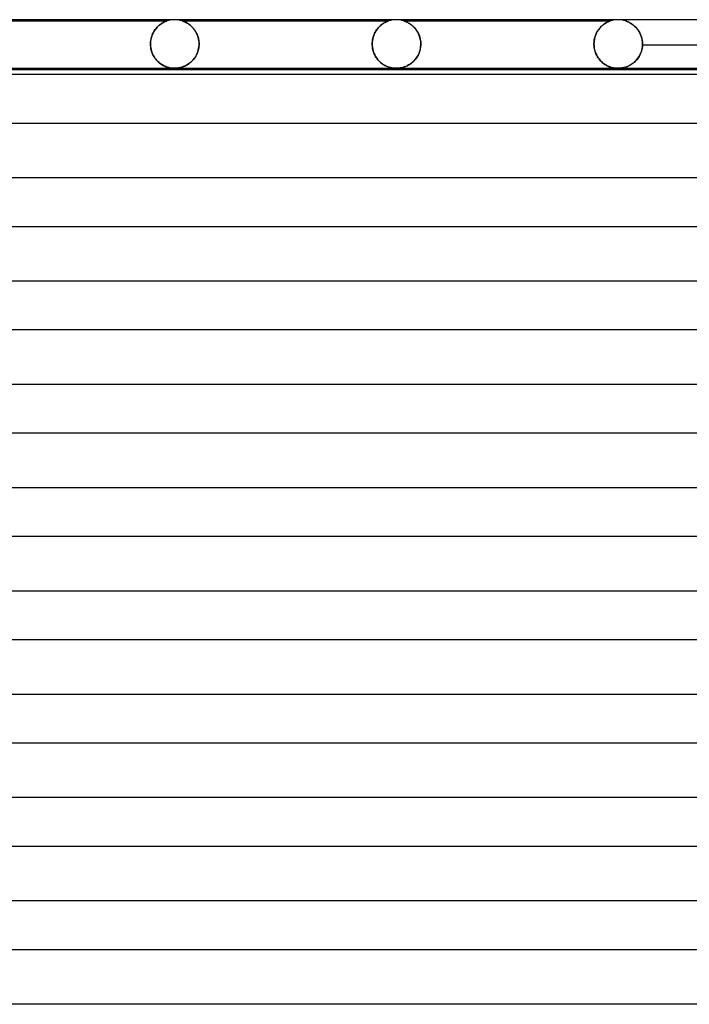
# Model space of a CAD drawing. Header units: millimetres. Extents: x -232 to 232, y -2 to 170.
# Tile 9 of 33: x -122 to -67, y 89 to 170. Entities that reach past the tile are written whole.
import ezdxf

# ---------------------------------------------------------------- set-up
doc = ezdxf.new("R2010")
doc.units = ezdxf.units.MM
doc.layers.add('HIDDEN', color=7, linetype='Continuous')
doc.layers.add('THICK', color=7, linetype='Continuous')

msp = doc.modelspace()

# ---------------------------------------------------------------- linework, layer by layer
at = {"layer": 'HIDDEN'}
for p, q in [((-127.125, 169.9), (-110.125, 169.9)), ((-110.998, 169.315), (-111.053, 169.248)), ((-111.025, 169.282), (-110.942, 169.377)), ((-110.94, 169.379), (-110.998, 169.315)), ((-110.942, 169.377), (-110.855, 169.465)), ((-110.882, 169.439), (-110.94, 169.379)), ((-110.823, 169.494), (-110.882, 169.439)), ((-110.855, 169.465), (-110.765, 169.544)), ((-110.764, 169.545), (-110.823, 169.494)), ((-110.765, 169.544), (-110.674, 169.616)), ((-110.707, 169.591), (-110.764, 169.545)), ((-110.65, 169.633), (-110.707, 169.591)), ((-110.674, 169.616), (-110.584, 169.678)), ((-110.595, 169.671), (-110.65, 169.633)), ((-110.541, 169.705), (-110.595, 169.671)), ((-110.584, 169.678), (-110.498, 169.731)), ((-110.49, 169.736), (-110.541, 169.705)), ((-110.498, 169.731), (-110.416, 169.776)), ((-110.441, 169.764), (-110.49, 169.736)), ((-110.395, 169.788), (-110.441, 169.764)), ((-110.416, 169.776), (-110.342, 169.813)), ((-110.351, 169.809), (-110.395, 169.788)), ((-110.308, 169.829), (-110.351, 169.809)), ((-110.342, 169.813), (-110.276, 169.843)), ((-110.265, 169.847), (-110.308, 169.829)), ((-110.276, 169.843), (-110.22, 169.866)), ((-110.226, 169.863), (-110.265, 169.847)), ((-110.191, 169.877), (-110.226, 169.863)), ((-110.22, 169.866), (-110.177, 169.882)), ((-110.162, 169.887), (-110.191, 169.877)), ((-110.177, 169.882), (-110.148, 169.892)), ((-110.14, 169.895), (-110.162, 169.887)), ((-110.148, 169.892), (-110.131, 169.898)), ((-110.128, 169.899), (-110.14, 169.895)), ((-110.131, 169.898), (-110.125, 169.9)), ((-110.125, 169.9), (-110.128, 169.899)), ((-108.871, 169.899), (-108.875, 169.9)), ((-108.875, 169.9), (-108.872, 169.899)), ((-108.875, 169.9), (-91.875, 169.9)), ((-108.872, 169.899), (-108.862, 169.895)), ((-108.859, 169.895), (-108.871, 169.899)), ((-108.862, 169.895), (-108.844, 169.889)), ((-108.836, 169.887), (-108.859, 169.895)), ((-108.844, 169.889), (-108.82, 169.881)), ((-108.802, 169.875), (-108.836, 169.887)), ((-108.82, 169.881), (-108.791, 169.87)), ((-108.755, 169.856), (-108.802, 169.875)), ((-108.791, 169.87), (-108.758, 169.857)), ((-108.758, 169.857), (-108.724, 169.843)), ((-108.696, 169.832), (-108.755, 169.856)), ((-108.724, 169.843), (-108.687, 169.828)), ((-108.627, 169.8), (-108.696, 169.832)), ((-108.687, 169.828), (-108.651, 169.812)), ((-108.651, 169.812), (-108.616, 169.795)), ((-108.551, 169.761), (-108.627, 169.8)), ((-108.616, 169.795), (-108.578, 169.776)), ((-108.578, 169.776), (-108.538, 169.755)), ((-108.469, 169.715), (-108.551, 169.761)), ((-108.538, 169.755), (-108.497, 169.732)), ((-108.497, 169.732), (-108.453, 169.706)), ((-108.382, 169.661), (-108.469, 169.715)), ((-108.453, 169.706), (-108.409, 169.679)), ((-108.409, 169.679), (-108.363, 169.648)), ((-108.292, 169.598), (-108.382, 169.661)), ((-108.363, 169.648), (-108.316, 169.615)), ((-108.316, 169.615), (-108.268, 169.579)), ((-108.201, 169.526), (-108.292, 169.598)), ((-108.268, 169.579), (-108.219, 169.541)), ((-108.219, 169.541), (-108.17, 169.499)), ((-108.111, 169.446), (-108.201, 169.526)), ((-108.17, 169.499), (-108.12, 169.455)), ((-108.12, 169.455), (-108.071, 169.407)), ((-108.024, 169.359), (-108.111, 169.446)), ((-108.071, 169.407), (-108.022, 169.357)), ((-107.941, 169.265), (-108.024, 169.359)), ((-108.022, 169.357), (-107.975, 169.305)), ((-107.975, 169.305), (-107.928, 169.249)), ((-92.74, 169.322), (-92.812, 169.234)), ((-92.803, 169.245), (-92.738, 169.325)), ((-92.667, 169.402), (-92.74, 169.322)), ((-92.738, 169.325), (-92.669, 169.4)), ((-92.669, 169.4), (-92.599, 169.469)), ((-92.591, 169.476), (-92.667, 169.402)), ((-92.599, 169.469), (-92.526, 169.534)), ((-92.514, 169.544), (-92.591, 169.476)), ((-92.526, 169.534), (-92.452, 169.594)), ((-92.437, 169.605), (-92.514, 169.544)), ((-92.452, 169.594), (-92.379, 169.647)), ((-92.36, 169.66), (-92.437, 169.605)), ((-92.379, 169.647), (-92.308, 169.694)), ((-92.286, 169.708), (-92.36, 169.66)), ((-92.308, 169.694), (-92.239, 169.736)), ((-92.216, 169.75), (-92.286, 169.708)), ((-92.239, 169.736), (-92.174, 169.772)), ((-92.151, 169.785), (-92.216, 169.75)), ((-92.174, 169.772), (-92.112, 169.803)), ((-92.091, 169.814), (-92.151, 169.785)), ((-92.112, 169.803), (-92.056, 169.829)), ((-92.037, 169.838), (-92.091, 169.814)), ((-92.056, 169.829), (-92.006, 169.851)), ((-91.991, 169.857), (-92.037, 169.838)), ((-92.006, 169.851), (-91.964, 169.868)), ((-91.954, 169.872), (-91.991, 169.857)), ((-91.964, 169.868), (-91.929, 169.881)), ((-91.925, 169.883), (-91.954, 169.872)), ((-91.929, 169.881), (-91.904, 169.89)), ((-91.903, 169.89), (-91.925, 169.883)), ((-91.904, 169.89), (-91.887, 169.896)), ((-91.887, 169.896), (-91.903, 169.89)), ((-91.887, 169.896), (-91.877, 169.899)), ((-91.878, 169.899), (-91.887, 169.896)), ((-91.875, 169.9), (-91.878, 169.899)), ((-91.877, 169.899), (-91.875, 169.9)), ((-90.622, 169.899), (-90.625, 169.9)), ((-90.625, 169.9), (-90.623, 169.899)), ((-90.625, 169.9), (-73.625, 169.9)), ((-90.623, 169.899), (-90.614, 169.896)), ((-90.613, 169.896), (-90.622, 169.899)), ((-90.614, 169.896), (-90.6, 169.892)), ((-90.597, 169.891), (-90.613, 169.896)), ((-90.6, 169.892), (-90.58, 169.885)), ((-90.574, 169.882), (-90.597, 169.891)), ((-90.58, 169.885), (-90.553, 169.875)), ((-90.543, 169.871), (-90.574, 169.882)), ((-90.553, 169.875), (-90.519, 169.862)), ((-90.504, 169.856), (-90.543, 169.871)), ((-90.519, 169.862), (-90.476, 169.845)), ((-90.458, 169.837), (-90.504, 169.856)), ((-90.476, 169.845), (-90.425, 169.823)), ((-90.407, 169.814), (-90.458, 169.837)), ((-90.425, 169.823), (-90.367, 169.796)), ((-90.352, 169.788), (-90.407, 169.814)), ((-90.367, 169.796), (-90.304, 169.764)), ((-90.292, 169.757), (-90.352, 169.788)), ((-90.304, 169.764), (-90.236, 169.726)), ((-90.229, 169.722), (-90.292, 169.757)), ((-90.236, 169.726), (-90.164, 169.683)), ((-90.164, 169.682), (-90.229, 169.722)), ((-90.164, 169.683), (-90.089, 169.632)), ((-90.097, 169.638), (-90.164, 169.682)), ((-90.029, 169.589), (-90.097, 169.638)), ((-90.089, 169.632), (-90.012, 169.576)), ((-89.961, 169.535), (-90.029, 169.589)), ((-90.012, 169.576), (-89.936, 169.514)), ((-89.894, 169.478), (-89.961, 169.535)), ((-89.936, 169.514), (-89.86, 169.446)), ((-89.829, 169.417), (-89.894, 169.478)), ((-89.86, 169.446), (-89.785, 169.372)), ((-89.766, 169.352), (-89.829, 169.417)), ((-89.785, 169.372), (-89.712, 169.292)), ((-89.704, 169.283), (-89.766, 169.352)), ((-89.712, 169.292), (-89.642, 169.206)), ((-74.525, 169.277), (-74.449, 169.366)), ((-74.451, 169.362), (-74.519, 169.285)), ((-74.382, 169.434), (-74.451, 169.362)), ((-74.449, 169.366), (-74.37, 169.447)), ((-74.312, 169.501), (-74.382, 169.434)), ((-74.37, 169.447), (-74.289, 169.521)), ((-74.241, 169.562), (-74.312, 169.501)), ((-74.289, 169.521), (-74.208, 169.588)), ((-74.169, 169.617), (-74.241, 169.562)), ((-74.208, 169.588), (-74.129, 169.646)), ((-74.098, 169.667), (-74.169, 169.617)), ((-74.129, 169.646), (-74.052, 169.697)), ((-74.029, 169.712), (-74.098, 169.667)), ((-74.052, 169.697), (-73.979, 169.742)), ((-73.962, 169.751), (-74.029, 169.712)), ((-73.979, 169.742), (-73.91, 169.779)), ((-73.899, 169.785), (-73.962, 169.751)), ((-73.91, 169.779), (-73.847, 169.811)), ((-73.84, 169.814), (-73.899, 169.785)), ((-73.847, 169.811), (-73.79, 169.837)), ((-73.787, 169.838), (-73.84, 169.814)), ((-73.79, 169.837), (-73.741, 169.857)), ((-73.741, 169.857), (-73.787, 169.838)), ((-73.741, 169.857), (-73.701, 169.873)), ((-73.704, 169.872), (-73.741, 169.857)), ((-73.676, 169.882), (-73.704, 169.872)), ((-73.701, 169.873), (-73.671, 169.884)), ((-73.655, 169.889), (-73.676, 169.882)), ((-73.671, 169.884), (-73.649, 169.892)), ((-73.641, 169.894), (-73.655, 169.889)), ((-73.649, 169.892), (-73.636, 169.896)), ((-73.632, 169.898), (-73.641, 169.894)), ((-73.636, 169.896), (-73.628, 169.899)), ((-73.626, 169.9), (-73.632, 169.898)), ((-73.628, 169.899), (-73.625, 169.9)), ((-73.625, 169.9), (-73.626, 169.9)), ((-72.371, 169.899), (-72.375, 169.9)), ((-72.375, 169.9), (-72.371, 169.898)), ((-72.358, 169.894), (-72.371, 169.899)), ((-72.371, 169.898), (-72.356, 169.894)), ((-72.337, 169.887), (-72.358, 169.894)), ((-72.356, 169.894), (-72.33, 169.885)), ((-72.309, 169.877), (-72.337, 169.887)), ((-72.33, 169.885), (-72.29, 169.87)), ((-72.277, 169.865), (-72.309, 169.877)), ((-72.29, 169.87), (-72.239, 169.85)), ((-72.242, 169.851), (-72.277, 169.865)), ((-72.207, 169.837), (-72.242, 169.851)), ((-72.239, 169.85), (-72.179, 169.825)), ((-72.171, 169.821), (-72.207, 169.837)), ((-72.179, 169.825), (-72.112, 169.793)), ((-72.134, 169.804), (-72.171, 169.821)), ((-72.095, 169.785), (-72.134, 169.804)), ((-72.112, 169.793), (-72.04, 169.757)), ((-72.054, 169.764), (-72.095, 169.785)), ((-72.01, 169.74), (-72.054, 169.764)), ((-72.04, 169.757), (-71.963, 169.713)), ((-71.964, 169.714), (-72.01, 169.74)), ((-71.917, 169.685), (-71.964, 169.714)), ((-71.963, 169.713), (-71.882, 169.662)), ((-71.869, 169.654), (-71.917, 169.685)), ((-71.882, 169.662), (-71.798, 169.604)), ((-71.819, 169.619), (-71.869, 169.654)), ((-71.768, 169.582), (-71.819, 169.619)), ((-71.798, 169.604), (-71.712, 169.538)), ((-71.717, 169.542), (-71.768, 169.582)), ((-71.665, 169.498), (-71.717, 169.542)), ((-71.712, 169.538), (-71.626, 169.463)), ((-71.613, 169.451), (-71.665, 169.498)), ((-71.626, 169.463), (-71.54, 169.38)), ((-71.561, 169.401), (-71.613, 169.451)), ((-71.51, 169.348), (-71.561, 169.401)), ((-71.54, 169.38), (-71.456, 169.289)), ((-71.459, 169.292), (-71.51, 169.348)), ((-71.41, 169.233), (-71.459, 169.292)), ((-111.437, 168.43), (-111.402, 168.568)), ((-111.406, 168.553), (-111.432, 168.449)), ((-111.375, 168.654), (-111.406, 168.553)), ((-111.402, 168.568), (-111.357, 168.703)), ((-111.339, 168.752), (-111.375, 168.654)), ((-111.357, 168.703), (-111.305, 168.831)), ((-111.299, 168.845), (-111.339, 168.752)), ((-111.305, 168.831), (-111.245, 168.954)), ((-111.255, 168.934), (-111.299, 168.845)), ((-111.209, 169.019), (-111.255, 168.934)), ((-111.245, 168.954), (-111.178, 169.071)), ((-111.159, 169.099), (-111.209, 169.019)), ((-111.178, 169.071), (-111.104, 169.18)), ((-111.107, 169.175), (-111.159, 169.099)), ((-111.053, 169.248), (-111.107, 169.175)), ((-111.104, 169.18), (-111.025, 169.282)), ((-107.862, 169.163), (-107.941, 169.265)), ((-107.928, 169.249), (-107.883, 169.191)), ((-107.883, 169.191), (-107.838, 169.13)), ((-107.789, 169.055), (-107.862, 169.163)), ((-107.838, 169.13), (-107.796, 169.067)), ((-107.796, 169.067), (-107.755, 169)), ((-107.721, 168.94), (-107.789, 169.055)), ((-107.755, 169), (-107.716, 168.931)), ((-107.661, 168.819), (-107.721, 168.94)), ((-107.716, 168.931), (-107.679, 168.859)), ((-107.679, 168.859), (-107.645, 168.784)), ((-107.608, 168.692), (-107.661, 168.819)), ((-107.645, 168.784), (-107.613, 168.706)), ((-107.613, 168.706), (-107.584, 168.626)), ((-107.563, 168.56), (-107.608, 168.692)), ((-107.584, 168.626), (-107.558, 168.543)), ((-107.528, 168.423), (-107.563, 168.56)), ((-107.558, 168.543), (-107.536, 168.457)), ((-93.149, 168.568), (-93.183, 168.433)), ((-93.177, 168.457), (-93.149, 168.568)), ((-93.107, 168.696), (-93.149, 168.568)), ((-93.149, 168.568), (-93.114, 168.676)), ((-93.114, 168.676), (-93.074, 168.781)), ((-93.058, 168.818), (-93.107, 168.696)), ((-93.074, 168.781), (-93.029, 168.882)), ((-93.004, 168.932), (-93.058, 168.818)), ((-93.029, 168.882), (-92.979, 168.979)), ((-92.944, 169.04), (-93.004, 168.932)), ((-92.979, 168.979), (-92.924, 169.072)), ((-92.88, 169.141), (-92.944, 169.04)), ((-92.924, 169.072), (-92.865, 169.161)), ((-92.812, 169.234), (-92.88, 169.141)), ((-92.865, 169.161), (-92.803, 169.245)), ((-89.645, 169.211), (-89.704, 169.283)), ((-89.589, 169.134), (-89.645, 169.211)), ((-89.642, 169.206), (-89.575, 169.114)), ((-89.536, 169.055), (-89.589, 169.134)), ((-89.575, 169.114), (-89.511, 169.015)), ((-89.486, 168.972), (-89.536, 169.055)), ((-89.511, 169.015), (-89.452, 168.909)), ((-89.44, 168.885), (-89.486, 168.972)), ((-89.452, 168.909), (-89.398, 168.797)), ((-89.397, 168.795), (-89.44, 168.885)), ((-89.398, 168.797), (-89.35, 168.678)), ((-89.359, 168.703), (-89.397, 168.795)), ((-89.325, 168.607), (-89.359, 168.703)), ((-89.35, 168.678), (-89.308, 168.553)), ((-89.296, 168.509), (-89.325, 168.607)), ((-89.308, 168.553), (-89.274, 168.421)), ((-89.271, 168.41), (-89.296, 168.509)), ((-74.917, 168.482), (-74.941, 168.364)), ((-74.924, 168.449), (-74.888, 168.589)), ((-74.885, 168.597), (-74.917, 168.482)), ((-74.888, 168.589), (-74.843, 168.722)), ((-74.848, 168.709), (-74.885, 168.597)), ((-74.804, 168.817), (-74.848, 168.709)), ((-74.843, 168.722), (-74.79, 168.848)), ((-74.756, 168.92), (-74.804, 168.817)), ((-74.79, 168.848), (-74.732, 168.967)), ((-74.703, 169.019), (-74.756, 168.92)), ((-74.732, 168.967), (-74.667, 169.078)), ((-74.645, 169.113), (-74.703, 169.019)), ((-74.667, 169.078), (-74.598, 169.181)), ((-74.583, 169.202), (-74.645, 169.113)), ((-74.598, 169.181), (-74.525, 169.277)), ((-74.519, 169.285), (-74.583, 169.202)), ((-71.456, 169.289), (-71.375, 169.188)), ((-71.362, 169.171), (-71.41, 169.233)), ((-71.375, 169.188), (-71.298, 169.08)), ((-71.316, 169.106), (-71.362, 169.171)), ((-71.272, 169.038), (-71.316, 169.106)), ((-71.298, 169.08), (-71.228, 168.965)), ((-71.229, 168.967), (-71.272, 169.038)), ((-71.189, 168.893), (-71.229, 168.967)), ((-71.228, 168.965), (-71.164, 168.843)), ((-71.151, 168.815), (-71.189, 168.893)), ((-71.164, 168.843), (-71.108, 168.713)), ((-71.117, 168.735), (-71.151, 168.815)), ((-71.085, 168.651), (-71.117, 168.735)), ((-71.108, 168.713), (-71.061, 168.578)), ((-71.056, 168.565), (-71.085, 168.651)), ((-71.061, 168.578), (-71.023, 168.439)), ((-71.032, 168.476), (-71.056, 168.565)), ((-111.482, 168), (-111.477, 168.145)), ((-111.479, 168.115), (-111.482, 168)), ((-111.482, 167.983), (-111.482, 168)), ((-111.482, 168), (-111.482, 167.983)), ((-111.482, 167.967), (-111.482, 167.983)), ((-111.482, 167.983), (-111.482, 167.967)), ((-111.481, 167.95), (-111.482, 167.967)), ((-111.482, 167.967), (-111.481, 167.95)), ((-111.481, 167.933), (-111.481, 167.95)), ((-111.481, 167.95), (-111.481, 167.933)), ((-111.48, 167.917), (-111.481, 167.933)), ((-111.481, 167.933), (-111.48, 167.917)), ((-111.48, 167.9), (-111.48, 167.917)), ((-111.48, 167.917), (-111.48, 167.9)), ((-111.48, 167.9), (-111.471, 167.787)), ((-111.466, 167.746), (-111.48, 167.9)), ((-111.469, 168.229), (-111.479, 168.115)), ((-111.477, 168.145), (-111.462, 168.288)), ((-111.471, 167.787), (-111.455, 167.673)), ((-111.454, 168.341), (-111.469, 168.229)), ((-111.441, 167.594), (-111.466, 167.746)), ((-111.462, 168.288), (-111.437, 168.43)), ((-111.455, 167.673), (-111.434, 167.56)), ((-111.432, 168.449), (-111.454, 168.341)), ((-107.536, 168.457), (-107.517, 168.369)), ((-107.502, 168.284), (-107.528, 168.423)), ((-107.506, 167.691), (-107.525, 167.588)), ((-107.518, 167.621), (-107.496, 167.759)), ((-107.517, 168.369), (-107.502, 168.279)), ((-107.492, 167.796), (-107.506, 167.691)), ((-107.487, 168.143), (-107.502, 168.284)), ((-107.502, 168.279), (-107.491, 168.187)), ((-107.496, 167.759), (-107.484, 167.9)), ((-107.484, 167.9), (-107.492, 167.796)), ((-107.491, 168.187), (-107.484, 168.094)), ((-107.481, 168), (-107.487, 168.143)), ((-107.484, 168.094), (-107.481, 168)), ((-107.483, 167.917), (-107.484, 167.9)), ((-107.484, 167.9), (-107.483, 167.917)), ((-107.483, 167.933), (-107.482, 167.95)), ((-107.482, 167.933), (-107.483, 167.917)), ((-107.483, 167.917), (-107.483, 167.933)), ((-107.481, 167.983), (-107.482, 167.967)), ((-107.482, 167.967), (-107.481, 167.983)), ((-107.482, 167.967), (-107.482, 167.95)), ((-107.482, 167.95), (-107.482, 167.967)), ((-107.482, 167.95), (-107.482, 167.933)), ((-107.481, 168), (-107.481, 167.983)), ((-107.481, 167.983), (-107.481, 168)), ((-93.223, 168.148), (-93.229, 168)), ((-93.229, 168), (-93.225, 168.116)), ((-93.229, 167.983), (-93.229, 168)), ((-93.229, 168), (-93.229, 167.983)), ((-93.228, 167.967), (-93.229, 167.983)), ((-93.229, 167.983), (-93.228, 167.967)), ((-93.228, 167.95), (-93.228, 167.967)), ((-93.228, 167.967), (-93.228, 167.95)), ((-93.227, 167.933), (-93.228, 167.95)), ((-93.228, 167.95), (-93.227, 167.933)), ((-93.227, 167.917), (-93.227, 167.933)), ((-93.227, 167.933), (-93.227, 167.917)), ((-93.226, 167.9), (-93.227, 167.917)), ((-93.227, 167.917), (-93.226, 167.9)), ((-93.226, 167.9), (-93.211, 167.737)), ((-93.219, 167.807), (-93.226, 167.9)), ((-93.225, 168.116), (-93.216, 168.23)), ((-93.208, 168.293), (-93.223, 168.148)), ((-93.208, 167.715), (-93.219, 167.807)), ((-93.216, 168.23), (-93.2, 168.344)), ((-93.211, 167.737), (-93.183, 167.575)), ((-93.183, 168.433), (-93.208, 168.293)), ((-93.193, 167.623), (-93.208, 167.715)), ((-93.2, 168.344), (-93.177, 168.457)), ((-89.274, 168.421), (-89.249, 168.285)), ((-89.252, 168.309), (-89.271, 168.41)), ((-89.244, 167.743), (-89.271, 167.588)), ((-89.263, 167.627), (-89.242, 167.762)), ((-89.239, 168.206), (-89.252, 168.309)), ((-89.249, 168.285), (-89.233, 168.144)), ((-89.23, 167.9), (-89.244, 167.743)), ((-89.242, 167.762), (-89.23, 167.9)), ((-89.23, 168.103), (-89.239, 168.206)), ((-89.233, 168.144), (-89.228, 168)), ((-89.228, 168), (-89.23, 168.103)), ((-89.229, 167.917), (-89.23, 167.9)), ((-89.23, 167.9), (-89.229, 167.917)), ((-89.228, 167.95), (-89.229, 167.933)), ((-89.229, 167.933), (-89.228, 167.95)), ((-89.229, 167.933), (-89.229, 167.917)), ((-89.229, 167.917), (-89.229, 167.933)), ((-89.228, 168), (-89.228, 167.983)), ((-89.228, 167.983), (-89.228, 168)), ((-89.228, 167.983), (-89.228, 167.967)), ((-89.228, 167.967), (-89.228, 167.983)), ((-89.228, 167.967), (-89.228, 167.95)), ((-89.228, 167.95), (-89.228, 167.967)), ((-74.973, 168), (-74.968, 168.154)), ((-74.97, 168.123), (-74.973, 168)), ((-74.973, 167.983), (-74.973, 168)), ((-74.973, 168), (-74.973, 167.983)), ((-74.973, 167.967), (-74.973, 167.983)), ((-74.973, 167.983), (-74.973, 167.967)), ((-74.973, 167.95), (-74.973, 167.967)), ((-74.973, 167.967), (-74.973, 167.95)), ((-74.972, 167.933), (-74.973, 167.95)), ((-74.973, 167.95), (-74.972, 167.933)), ((-74.972, 167.917), (-74.972, 167.933)), ((-74.972, 167.933), (-74.972, 167.917)), ((-74.971, 167.9), (-74.972, 167.917)), ((-74.972, 167.917), (-74.971, 167.9)), ((-74.971, 167.9), (-74.961, 167.782)), ((-74.963, 167.795), (-74.971, 167.9)), ((-74.959, 168.244), (-74.97, 168.123)), ((-74.968, 168.154), (-74.951, 168.304)), ((-74.95, 167.692), (-74.963, 167.795)), ((-74.961, 167.782), (-74.945, 167.665)), ((-74.941, 168.364), (-74.959, 168.244)), ((-74.951, 168.304), (-74.924, 168.449)), ((-74.931, 167.589), (-74.95, 167.692)), ((-71.011, 168.384), (-71.032, 168.476)), ((-71.023, 168.439), (-70.995, 168.295)), ((-70.994, 168.29), (-71.011, 168.384)), ((-70.985, 167.773), (-71.004, 167.647)), ((-71.004, 167.643), (-70.985, 167.771)), ((-70.995, 168.295), (-70.978, 168.149)), ((-70.982, 168.195), (-70.994, 168.29)), ((-70.985, 167.771), (-70.974, 167.9)), ((-70.974, 167.9), (-70.985, 167.773)), ((-70.974, 168.098), (-70.982, 168.195)), ((-70.978, 168.149), (-70.972, 168)), ((-70.972, 168), (-70.974, 168.098)), ((-70.973, 167.933), (-70.974, 167.917)), ((-70.974, 167.917), (-70.973, 167.933)), ((-70.974, 167.917), (-70.974, 167.9)), ((-70.974, 167.9), (-70.974, 167.917)), ((-56.712, 167.9), (-70.974, 167.9)), ((-70.972, 167.95), (-70.973, 167.933)), ((-70.973, 167.933), (-70.972, 167.95)), ((-70.972, 168), (-70.972, 167.983)), ((-70.972, 167.983), (-70.972, 168)), ((-70.972, 167.983), (-70.972, 167.967)), ((-70.972, 167.967), (-70.972, 167.983)), ((-70.972, 167.967), (-70.972, 167.95)), ((-70.972, 167.95), (-70.972, 167.967)), ((-111.406, 167.449), (-111.441, 167.594)), ((-111.434, 167.56), (-111.406, 167.45)), ((-111.406, 167.45), (-111.372, 167.341)), ((-111.361, 167.31), (-111.406, 167.449)), ((-111.372, 167.341), (-111.332, 167.235)), ((-111.308, 167.179), (-111.361, 167.31)), ((-111.332, 167.235), (-111.287, 167.132)), ((-111.248, 167.055), (-111.308, 167.179)), ((-111.287, 167.132), (-111.236, 167.032)), ((-111.181, 166.938), (-111.248, 167.055)), ((-111.236, 167.032), (-111.18, 166.937)), ((-111.109, 166.829), (-111.181, 166.938)), ((-111.18, 166.937), (-111.12, 166.845)), ((-107.887, 166.8), (-107.817, 166.898)), ((-107.802, 166.921), (-107.859, 166.838)), ((-107.817, 166.898), (-107.751, 167.003)), ((-107.749, 167.008), (-107.802, 166.921)), ((-107.751, 167.003), (-107.691, 167.115)), ((-107.7, 167.098), (-107.749, 167.008)), ((-107.655, 167.191), (-107.7, 167.098)), ((-107.691, 167.115), (-107.637, 167.232)), ((-107.615, 167.287), (-107.655, 167.191)), ((-107.637, 167.232), (-107.589, 167.356)), ((-107.579, 167.385), (-107.615, 167.287)), ((-107.589, 167.356), (-107.549, 167.486)), ((-107.549, 167.486), (-107.579, 167.385)), ((-107.549, 167.486), (-107.518, 167.621)), ((-107.525, 167.588), (-107.549, 167.486)), ((-93.174, 167.533), (-93.193, 167.623)), ((-93.183, 167.575), (-93.142, 167.415)), ((-93.151, 167.444), (-93.174, 167.533)), ((-93.125, 167.359), (-93.151, 167.444)), ((-93.142, 167.415), (-93.089, 167.259)), ((-93.095, 167.276), (-93.125, 167.359)), ((-93.062, 167.196), (-93.095, 167.276)), ((-93.089, 167.259), (-93.023, 167.11)), ((-93.027, 167.118), (-93.062, 167.196)), ((-92.989, 167.043), (-93.027, 167.118)), ((-93.023, 167.11), (-92.947, 166.969)), ((-92.948, 166.971), (-92.989, 167.043)), ((-92.905, 166.901), (-92.948, 166.971)), ((-92.947, 166.969), (-92.86, 166.835)), ((-92.86, 166.835), (-92.905, 166.901)), ((-89.581, 166.874), (-89.672, 166.752)), ((-89.616, 166.825), (-89.549, 166.922)), ((-89.498, 167.003), (-89.581, 166.874)), ((-89.549, 166.922), (-89.486, 167.025)), ((-89.425, 167.141), (-89.498, 167.003)), ((-89.486, 167.025), (-89.428, 167.134)), ((-89.428, 167.134), (-89.376, 167.249)), ((-89.362, 167.284), (-89.425, 167.141)), ((-89.376, 167.249), (-89.331, 167.369)), ((-89.311, 167.434), (-89.362, 167.284)), ((-89.331, 167.369), (-89.293, 167.496)), ((-89.271, 167.588), (-89.311, 167.434)), ((-89.293, 167.496), (-89.263, 167.627)), ((-74.945, 167.665), (-74.923, 167.551)), ((-74.908, 167.488), (-74.931, 167.589)), ((-74.923, 167.551), (-74.895, 167.439)), ((-74.88, 167.389), (-74.908, 167.488)), ((-74.895, 167.439), (-74.86, 167.331)), ((-74.846, 167.292), (-74.88, 167.389)), ((-74.86, 167.331), (-74.821, 167.227)), ((-74.808, 167.197), (-74.846, 167.292)), ((-74.821, 167.227), (-74.777, 167.127)), ((-74.766, 167.105), (-74.808, 167.197)), ((-74.777, 167.127), (-74.728, 167.031)), ((-74.72, 167.016), (-74.766, 167.105)), ((-74.728, 167.031), (-74.676, 166.94)), ((-74.67, 166.931), (-74.72, 167.016)), ((-74.676, 166.94), (-74.619, 166.853)), ((-74.616, 166.849), (-74.67, 166.931)), ((-71.321, 166.882), (-71.386, 166.793)), ((-71.35, 166.84), (-71.282, 166.941)), ((-71.26, 166.976), (-71.321, 166.882)), ((-71.282, 166.941), (-71.219, 167.047)), ((-71.203, 167.076), (-71.26, 166.976)), ((-71.219, 167.047), (-71.161, 167.158)), ((-71.151, 167.181), (-71.203, 167.076)), ((-71.161, 167.158), (-71.111, 167.274)), ((-71.105, 167.291), (-71.151, 167.181)), ((-71.111, 167.274), (-71.067, 167.395)), ((-71.064, 167.405), (-71.105, 167.291)), ((-71.067, 167.395), (-71.032, 167.518)), ((-71.03, 167.524), (-71.064, 167.405)), ((-71.032, 167.518), (-71.004, 167.643)), ((-71.004, 167.647), (-71.03, 167.524)), ((-111.12, 166.845), (-111.055, 166.758)), ((-111.031, 166.728), (-111.109, 166.829)), ((-111.055, 166.758), (-110.987, 166.675)), ((-110.95, 166.634), (-111.031, 166.728)), ((-110.987, 166.675), (-110.915, 166.597)), ((-110.865, 166.547), (-110.95, 166.634)), ((-110.915, 166.597), (-110.84, 166.524)), ((-110.777, 166.468), (-110.865, 166.547)), ((-110.84, 166.524), (-110.763, 166.457)), ((-110.687, 166.396), (-110.777, 166.468)), ((-110.763, 166.457), (-110.685, 166.394)), ((-110.596, 166.331), (-110.687, 166.396)), ((-110.685, 166.394), (-110.605, 166.338)), ((-110.605, 166.338), (-110.524, 166.286)), ((-110.503, 166.273), (-110.596, 166.331)), ((-110.524, 166.286), (-110.442, 166.239)), ((-110.409, 166.221), (-110.503, 166.273)), ((-110.442, 166.239), (-110.36, 166.197)), ((-110.317, 166.176), (-110.409, 166.221)), ((-110.36, 166.197), (-110.278, 166.16)), ((-110.225, 166.138), (-110.317, 166.176)), ((-110.278, 166.16), (-110.196, 166.126)), ((-110.135, 166.105), (-110.225, 166.138)), ((-110.196, 166.126), (-110.113, 166.097)), ((-110.047, 166.077), (-110.135, 166.105)), ((-110.113, 166.097), (-110.03, 166.073)), ((-109.961, 166.055), (-110.047, 166.077)), ((-110.03, 166.073), (-109.948, 166.051)), ((-109.88, 166.037), (-109.961, 166.055)), ((-109.948, 166.051), (-109.866, 166.034)), ((-109.015, 166.059), (-109.095, 166.041)), ((-109.079, 166.044), (-109, 166.063)), ((-108.932, 166.081), (-109.015, 166.059)), ((-109, 166.063), (-108.918, 166.086)), ((-108.849, 166.108), (-108.932, 166.081)), ((-108.918, 166.086), (-108.833, 166.113)), ((-108.765, 166.138), (-108.849, 166.108)), ((-108.833, 166.113), (-108.746, 166.146)), ((-108.681, 166.173), (-108.765, 166.138)), ((-108.746, 166.146), (-108.657, 166.184)), ((-108.596, 166.213), (-108.681, 166.173)), ((-108.657, 166.184), (-108.567, 166.228)), ((-108.512, 166.258), (-108.596, 166.213)), ((-108.567, 166.228), (-108.476, 166.278)), ((-108.429, 166.306), (-108.512, 166.258)), ((-108.476, 166.278), (-108.384, 166.335)), ((-108.349, 166.359), (-108.429, 166.306)), ((-108.384, 166.335), (-108.295, 166.398)), ((-108.27, 166.416), (-108.349, 166.359)), ((-108.295, 166.398), (-108.207, 166.466)), ((-108.195, 166.477), (-108.27, 166.416)), ((-108.207, 166.466), (-108.122, 166.541)), ((-108.121, 166.542), (-108.195, 166.477)), ((-108.122, 166.541), (-108.04, 166.621)), ((-108.051, 166.61), (-108.121, 166.542)), ((-107.984, 166.682), (-108.051, 166.61)), ((-108.04, 166.621), (-107.962, 166.707)), ((-107.92, 166.758), (-107.984, 166.682)), ((-107.962, 166.707), (-107.887, 166.8)), ((-107.859, 166.838), (-107.92, 166.758)), ((-92.86, 166.835), (-92.764, 166.71)), ((-92.813, 166.771), (-92.86, 166.835)), ((-92.765, 166.71), (-92.813, 166.771)), ((-92.715, 166.652), (-92.765, 166.71)), ((-92.764, 166.71), (-92.66, 166.594)), ((-92.663, 166.597), (-92.715, 166.652)), ((-92.61, 166.544), (-92.663, 166.597)), ((-92.66, 166.594), (-92.549, 166.488)), ((-92.555, 166.494), (-92.61, 166.544)), ((-92.5, 166.447), (-92.555, 166.494)), ((-92.549, 166.488), (-92.43, 166.392)), ((-92.443, 166.402), (-92.5, 166.447)), ((-92.387, 166.361), (-92.443, 166.402)), ((-92.43, 166.392), (-92.306, 166.307)), ((-92.33, 166.322), (-92.387, 166.361)), ((-92.274, 166.286), (-92.33, 166.322)), ((-92.306, 166.307), (-92.181, 166.234)), ((-92.218, 166.253), (-92.274, 166.286)), ((-92.162, 166.223), (-92.218, 166.253)), ((-92.181, 166.234), (-92.056, 166.172)), ((-92.106, 166.195), (-92.162, 166.223)), ((-92.051, 166.17), (-92.106, 166.195)), ((-92.056, 166.172), (-91.931, 166.121)), ((-91.997, 166.147), (-92.051, 166.17)), ((-91.943, 166.126), (-91.997, 166.147)), ((-91.891, 166.107), (-91.943, 166.126)), ((-91.931, 166.121), (-91.808, 166.081)), ((-91.839, 166.09), (-91.891, 166.107)), ((-91.784, 166.074), (-91.839, 166.09)), ((-91.808, 166.081), (-91.689, 166.049)), ((-91.725, 166.058), (-91.784, 166.074)), ((-91.663, 166.044), (-91.725, 166.058)), ((-90.703, 166.075), (-90.816, 166.047)), ((-90.809, 166.048), (-90.734, 166.067)), ((-90.734, 166.067), (-90.659, 166.088)), ((-90.587, 166.112), (-90.703, 166.075)), ((-90.659, 166.088), (-90.583, 166.113)), ((-90.469, 166.157), (-90.587, 166.112)), ((-90.583, 166.113), (-90.504, 166.142)), ((-90.504, 166.142), (-90.423, 166.176)), ((-90.349, 166.212), (-90.469, 166.157)), ((-90.423, 166.176), (-90.341, 166.215)), ((-90.229, 166.276), (-90.349, 166.212)), ((-90.341, 166.215), (-90.257, 166.26)), ((-90.257, 166.26), (-90.173, 166.31)), ((-90.109, 166.351), (-90.229, 166.276)), ((-90.173, 166.31), (-90.088, 166.365)), ((-89.991, 166.437), (-90.109, 166.351)), ((-90.088, 166.365), (-90.004, 166.428)), ((-90.004, 166.428), (-89.921, 166.496)), ((-89.878, 166.533), (-89.991, 166.437)), ((-89.921, 166.496), (-89.84, 166.569)), ((-89.772, 166.638), (-89.878, 166.533)), ((-89.84, 166.569), (-89.762, 166.648)), ((-89.672, 166.752), (-89.772, 166.638)), ((-89.762, 166.648), (-89.687, 166.734)), ((-89.687, 166.734), (-89.616, 166.825)), ((-74.619, 166.853), (-74.56, 166.771)), ((-74.559, 166.77), (-74.616, 166.849)), ((-74.56, 166.771), (-74.497, 166.694)), ((-74.499, 166.695), (-74.559, 166.77)), ((-74.436, 166.624), (-74.499, 166.695)), ((-74.497, 166.694), (-74.432, 166.62)), ((-74.37, 166.557), (-74.436, 166.624)), ((-74.432, 166.62), (-74.365, 166.552)), ((-74.303, 166.495), (-74.37, 166.557)), ((-74.365, 166.552), (-74.295, 166.487)), ((-74.235, 166.437), (-74.303, 166.495)), ((-74.295, 166.487), (-74.223, 166.427)), ((-74.166, 166.383), (-74.235, 166.437)), ((-74.223, 166.427), (-74.15, 166.372)), ((-74.095, 166.334), (-74.166, 166.383)), ((-74.15, 166.372), (-74.077, 166.321)), ((-74.025, 166.288), (-74.095, 166.334)), ((-74.077, 166.321), (-74.003, 166.275)), ((-73.954, 166.247), (-74.025, 166.288)), ((-74.003, 166.275), (-73.93, 166.234)), ((-73.882, 166.209), (-73.954, 166.247)), ((-73.93, 166.234), (-73.857, 166.196)), ((-73.812, 166.175), (-73.882, 166.209)), ((-73.857, 166.196), (-73.785, 166.163)), ((-73.741, 166.145), (-73.812, 166.175)), ((-73.785, 166.163), (-73.713, 166.134)), ((-73.671, 166.118), (-73.741, 166.145)), ((-73.713, 166.134), (-73.643, 166.108)), ((-73.599, 166.093), (-73.671, 166.118)), ((-73.643, 166.108), (-73.574, 166.085)), ((-73.526, 166.072), (-73.599, 166.093)), ((-73.574, 166.085), (-73.506, 166.066)), ((-73.453, 166.053), (-73.526, 166.072)), ((-73.506, 166.066), (-73.44, 166.05)), ((-73.38, 166.037), (-73.453, 166.053)), ((-72.518, 166.058), (-72.596, 166.041)), ((-72.58, 166.044), (-72.489, 166.065)), ((-72.44, 166.079), (-72.518, 166.058)), ((-72.489, 166.065), (-72.397, 166.092)), ((-72.365, 166.102), (-72.44, 166.079)), ((-72.397, 166.092), (-72.304, 166.123)), ((-72.291, 166.128), (-72.365, 166.102)), ((-72.304, 166.123), (-72.212, 166.159)), ((-72.217, 166.157), (-72.291, 166.128)), ((-72.142, 166.19), (-72.217, 166.157)), ((-72.212, 166.159), (-72.119, 166.201)), ((-72.065, 166.228), (-72.142, 166.19)), ((-72.119, 166.201), (-72.027, 166.248)), ((-71.988, 166.27), (-72.065, 166.228)), ((-72.027, 166.248), (-71.935, 166.301)), ((-71.91, 166.317), (-71.988, 166.27)), ((-71.935, 166.301), (-71.844, 166.36)), ((-71.832, 166.368), (-71.91, 166.317)), ((-71.844, 166.36), (-71.755, 166.424)), ((-71.754, 166.426), (-71.832, 166.368)), ((-71.755, 166.424), (-71.668, 166.495)), ((-71.677, 166.488), (-71.754, 166.426)), ((-71.601, 166.556), (-71.677, 166.488)), ((-71.668, 166.495), (-71.584, 166.572)), ((-71.526, 166.63), (-71.601, 166.556)), ((-71.584, 166.572), (-71.502, 166.655)), ((-71.455, 166.709), (-71.526, 166.63)), ((-71.502, 166.655), (-71.424, 166.745)), ((-71.386, 166.793), (-71.455, 166.709)), ((-71.424, 166.745), (-71.35, 166.84)), ((-109.807, 166.024), (-109.88, 166.037)), ((-109.866, 166.034), (-109.786, 166.021)), ((-109.739, 166.015), (-109.807, 166.024)), ((-109.786, 166.021), (-109.709, 166.011)), ((-109.677, 166.008), (-109.739, 166.015)), ((-109.709, 166.011), (-109.635, 166.005)), ((-109.617, 166.004), (-109.677, 166.008)), ((-109.635, 166.005), (-109.565, 166.001)), ((-109.558, 166.001), (-109.617, 166.004)), ((-109.565, 166.001), (-109.497, 166)), ((-109.499, 166), (-109.558, 166.001)), ((-109.44, 166.001), (-109.499, 166)), ((-109.497, 166), (-109.429, 166.001)), ((-109.379, 166.003), (-109.44, 166.001)), ((-109.429, 166.001), (-109.361, 166.005)), ((-109.315, 166.008), (-109.379, 166.003)), ((-109.361, 166.005), (-109.294, 166.01)), ((-109.247, 166.016), (-109.315, 166.008)), ((-109.294, 166.01), (-109.225, 166.019)), ((-109.174, 166.026), (-109.247, 166.016)), ((-109.225, 166.019), (-109.154, 166.03)), ((-109.095, 166.041), (-109.174, 166.026)), ((-109.154, 166.03), (-109.079, 166.044)), ((-91.689, 166.049), (-91.578, 166.027)), ((-91.597, 166.031), (-91.663, 166.044)), ((-91.53, 166.02), (-91.597, 166.031)), ((-91.578, 166.027), (-91.48, 166.013)), ((-91.46, 166.011), (-91.53, 166.02)), ((-91.48, 166.013), (-91.394, 166.005)), ((-91.389, 166.005), (-91.46, 166.011)), ((-91.394, 166.005), (-91.319, 166.001)), ((-91.319, 166.001), (-91.389, 166.005)), ((-91.319, 166.001), (-91.247, 166)), ((-91.249, 166), (-91.319, 166.001)), ((-91.176, 166.001), (-91.249, 166)), ((-91.247, 166), (-91.176, 166.001)), ((-91.176, 166.001), (-91.103, 166.005)), ((-91.1, 166.005), (-91.176, 166.001)), ((-91.103, 166.005), (-91.03, 166.012)), ((-91.016, 166.013), (-91.1, 166.005)), ((-91.03, 166.012), (-90.957, 166.021)), ((-90.921, 166.027), (-91.016, 166.013)), ((-90.957, 166.021), (-90.883, 166.033)), ((-90.816, 166.047), (-90.921, 166.027)), ((-90.883, 166.033), (-90.809, 166.048)), ((-73.44, 166.05), (-73.372, 166.036)), ((-73.306, 166.024), (-73.38, 166.037)), ((-73.372, 166.036), (-73.301, 166.023)), ((-73.232, 166.014), (-73.306, 166.024)), ((-73.301, 166.023), (-73.227, 166.013)), ((-73.157, 166.006), (-73.232, 166.014)), ((-73.227, 166.013), (-73.152, 166.006)), ((-73.08, 166.002), (-73.157, 166.006)), ((-73.152, 166.006), (-73.074, 166.001)), ((-73.001, 166), (-73.08, 166.002)), ((-73.074, 166.001), (-72.997, 166)), ((-72.919, 166.002), (-73.001, 166)), ((-72.997, 166), (-72.92, 166.001)), ((-72.92, 166.001), (-72.841, 166.006)), ((-72.838, 166.006), (-72.919, 166.002)), ((-72.841, 166.006), (-72.758, 166.014)), ((-72.757, 166.014), (-72.838, 166.006)), ((-72.758, 166.014), (-72.67, 166.027)), ((-72.676, 166.026), (-72.757, 166.014)), ((-72.596, 166.041), (-72.676, 166.026)), ((-72.67, 166.027), (-72.58, 166.044))]:
    msp.add_line(p, q, dxfattribs=at)
for centre, start, end in [((-109.5, 168), 89.99998, 108.19523), ((-109.5, 168), 71.80015, 89.99998), ((-91.25, 168), 89.99998, 108.19569), ((-91.25, 168), 71.80496, 89.99998), ((-73, 168), 89.99998, 108.19506), ((-73, 168), 71.80296, 89.99998)]:
    msp.add_arc(centre, 2, start, end, dxfattribs=at)
at = {"layer": 'THICK'}
for p, q in [((0, 170), (-180.5, 170)), ((-180.489, 166), (-2, 166)), ((-2, 165.5), (-179.865, 165.5)), ((-178.502, 165.9), (-36.5, 165.9)), ((-179.866, 161.5), (-2, 161.5)), ((-2, 157), (-180.24, 157)), ((-180.241, 153), (-2, 153)), ((-2, 148.5), (-180.615, 148.5)), ((-180.616, 144.5), (-2, 144.5)), ((-2, 140), (-180.99, 140)), ((-180.991, 136), (-2, 136)), ((-2, 131.5), (-181.365, 131.5)), ((-181.366, 127.5), (-2, 127.5)), ((-2, 123), (-181.74, 123)), ((-181.741, 119), (-2, 119)), ((-2, 114.5), (-182.115, 114.5)), ((-182.116, 110.5), (-2, 110.5)), ((-2, 106), (-182.49, 106)), ((-182.491, 102), (-2, 102)), ((-2, 97.5), (-182.866, 97.5)), ((-182.866, 93.5), (-2, 93.5)), ((-2, 89), (-183.241, 89))]:
    msp.add_line(p, q, dxfattribs=at)

doc.saveas('drawing.dxf')
